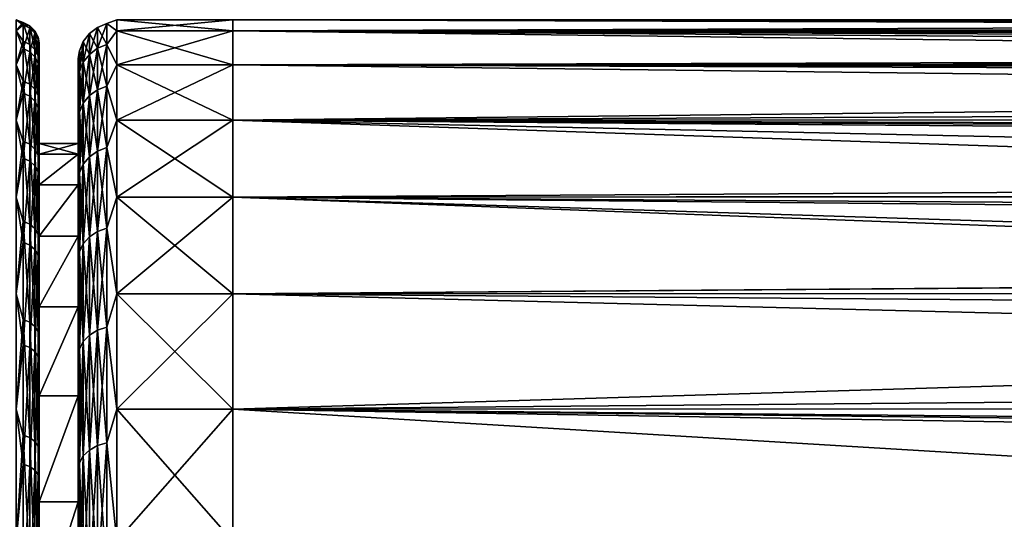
# Model space of a CAD drawing. Header units: metres. Extents: x -139 to 105, y -30 to 40.
# Tile 15 of 153: x -118.25 to -105.53, y 13.55 to 20. Entities that reach past the tile are written whole.
import ezdxf

# ---------------------------------------------------------------- set-up
doc = ezdxf.new("R2010")
doc.units = ezdxf.units.M
doc.layers.add('solid_150_SW0003', color=7, linetype='CONTINUOUS')

msp = doc.modelspace()

# ---------------------------------------------------------------- linework, layer by layer
at = {"layer": 'solid_150_SW0003'}
for points in [[(-118.20726, 19.965067, 75.161636), (-118.299835, 19.854176, 73.652023), (-118.29982, 20, 76.062744)], [(-118.207253, 19.93326, 77.505554), (-118.29982, 20, 76.062744), (-118.299812, 19.854183, 78.473457)], [(-118.207253, 19.93326, 77.505554), (-118.20726, 19.965067, 75.161636), (-118.29982, 20, 76.062744)], [(-117.12944, 19.94915, 74.900864), (-117.000031, 19.999994, 76.062767), (-117.000031, 19.854172, 73.652031)], [(-117.12944, 19.94915, 77.22467), (-117.000031, 19.854172, 78.473495), (-117.000031, 19.999994, 76.062767)], [(-117.12944, 19.94915, 74.900864), (-117.12944, 19.94915, 77.22467), (-117.000031, 19.999994, 76.062767)], [(-117.000031, 19.854172, 78.473495), (-115.500031, 19.854145, 78.473724), (-115.500031, 19.999994, 76.06324)], [(-117.000031, 19.999994, 76.062767), (-115.500031, 19.999994, 76.06324), (-115.500031, 19.854218, 73.652405)], [(-117.000031, 19.854172, 78.473495), (-115.500031, 19.999994, 76.06324), (-117.000031, 19.999994, 76.062767)], [(-117.000031, 19.999994, 76.062767), (-115.500031, 19.854218, 73.652405), (-117.000031, 19.854172, 73.652031)], [(-75.000366, 19.999994, 76.063179), (-115.500031, 19.999994, 76.06324), (-115.500031, 19.854145, 78.473724)], [(-26.666658, 19.964184, 77.259071), (-75.000366, 19.999994, 76.063179), (-115.500031, 19.854145, 78.473724)], [(-76.326363, 19.992563, 75.517601), (-115.500031, 19.999994, 76.06324), (-75.000366, 19.999994, 76.063179)], [(-77.357628, 19.974155, 75.046448), (-115.500031, 19.999994, 76.06324), (-76.326363, 19.992563, 75.517601)], [(-77.832329, 19.960966, 74.813927), (-115.500031, 19.999994, 76.06324), (-77.357628, 19.974155, 75.046448)], [(-79.289841, 19.896257, 74.028374), (-115.500031, 19.999994, 76.06324), (-77.832329, 19.960966, 74.813927)], [(-79.458847, 19.885889, 73.929413), (-115.500031, 19.999994, 76.06324), (-79.289841, 19.896257, 74.028374)], [(-115.500031, 19.854218, 73.652405), (-115.500031, 19.999994, 76.06324), (-79.458847, 19.885889, 73.929413)], [(-118.207275, 19.722202, 72.830109), (-118.299858, 19.418837, 71.276459), (-118.299835, 19.854176, 73.652023)], [(-118.20726, 19.965067, 75.161636), (-118.207275, 19.722202, 72.830109), (-118.299835, 19.854176, 73.652023)], [(-118.207237, 19.627216, 79.829636), (-118.207253, 19.93326, 77.505554), (-118.299812, 19.854183, 78.473457)], [(-118.207237, 19.627216, 79.829636), (-118.299812, 19.854183, 78.473457), (-118.299805, 19.418852, 80.849022)], [(-118.123634, 19.680195, 72.83699), (-118.207275, 19.722202, 72.830109), (-118.20726, 19.965067, 75.161636)], [(-118.123619, 19.922543, 75.163551), (-118.20726, 19.965067, 75.161636), (-118.207253, 19.93326, 77.505554)], [(-118.123619, 19.922543, 75.163551), (-118.123634, 19.680195, 72.83699), (-118.20726, 19.965067, 75.161636)], [(-118.123604, 19.890802, 77.502487), (-118.207253, 19.93326, 77.505554), (-118.207237, 19.627216, 79.829636)], [(-118.123604, 19.890802, 77.502487), (-118.123619, 19.922543, 75.163551), (-118.207253, 19.93326, 77.505554)], [(-118.123596, 19.585411, 79.821609), (-118.123604, 19.890802, 77.502487), (-118.207237, 19.627216, 79.829636)], [(-118.057236, 19.614738, 72.847725), (-118.123634, 19.680195, 72.83699), (-118.123619, 19.922543, 75.163551)], [(-118.05722, 19.856281, 75.166542), (-118.123619, 19.922543, 75.163551), (-118.123604, 19.890802, 77.502487)], [(-118.05722, 19.856281, 75.166542), (-118.057236, 19.614738, 72.847725), (-118.123619, 19.922543, 75.163551)], [(-118.057205, 19.824646, 77.497696), (-118.123604, 19.890802, 77.502487), (-118.123596, 19.585411, 79.821609)], [(-118.057205, 19.824646, 77.497696), (-118.05722, 19.856281, 75.166542), (-118.123604, 19.890802, 77.502487)], [(-118.01458, 19.532238, 72.861244), (-118.057236, 19.614738, 72.847725), (-118.05722, 19.856281, 75.166542)], [(-118.014565, 19.772764, 75.170311), (-118.05722, 19.856281, 75.166542), (-118.057205, 19.824646, 77.497696)], [(-118.014565, 19.772764, 75.170311), (-118.01458, 19.532238, 72.861244), (-118.05722, 19.856281, 75.166542)], [(-117.250145, 19.899218, 74.90377), (-117.353767, 19.819775, 74.908394), (-117.353767, 19.819775, 77.21714)], [(-117.250145, 19.899218, 74.90377), (-117.250145, 19.630116, 72.601448), (-117.353767, 19.819775, 74.908394)], [(-117.250145, 19.899218, 77.221764), (-117.353767, 19.819775, 77.21714), (-117.353767, 19.551746, 79.510269)], [(-117.250145, 19.899218, 77.221764), (-117.250145, 19.899218, 74.90377), (-117.353767, 19.819775, 77.21714)], [(-117.250145, 19.630116, 79.524086), (-117.250145, 19.899218, 77.221764), (-117.353767, 19.551746, 79.510269)], [(-117.250145, 19.630116, 79.524086), (-117.12944, 19.679371, 79.532768), (-117.12944, 19.94915, 77.22467)], [(-117.250145, 19.899218, 77.221764), (-117.12944, 19.94915, 77.22467), (-117.12944, 19.94915, 74.900864)], [(-117.250145, 19.630116, 79.524086), (-117.12944, 19.94915, 77.22467), (-117.250145, 19.899218, 77.221764)], [(-117.250145, 19.899218, 74.90377), (-117.12944, 19.94915, 74.900864), (-117.12944, 19.679371, 72.592766)], [(-117.250145, 19.899218, 77.221764), (-117.12944, 19.94915, 74.900864), (-117.250145, 19.899218, 74.90377)], [(-117.250145, 19.899218, 74.90377), (-117.12944, 19.679371, 72.592766), (-117.250145, 19.630116, 72.601448)], [(-117.12944, 19.679371, 72.592766), (-117.12944, 19.94915, 74.900864), (-117.000031, 19.854172, 73.652031)], [(-117.12944, 19.94915, 77.22467), (-117.12944, 19.679371, 79.532768), (-117.000031, 19.854172, 78.473495)], [(-117.12944, 19.679371, 72.592766), (-117.000031, 19.854172, 73.652031), (-117.000031, 19.418831, 71.276451)], [(-117.12944, 19.679371, 79.532768), (-117.000031, 19.418831, 80.849075), (-117.000031, 19.854172, 78.473495)], [(-117.000031, 19.854172, 73.652031), (-115.500031, 19.854218, 73.652405), (-115.500031, 19.418934, 71.276871)], [(-117.000031, 19.418831, 80.849075), (-115.500031, 19.854145, 78.473724), (-117.000031, 19.854172, 78.473495)], [(-117.000031, 19.854172, 73.652031), (-115.500031, 19.418934, 71.276871), (-117.000031, 19.418831, 71.276451)], [(-117.000031, 19.418831, 80.849075), (-115.500031, 19.418781, 80.849281), (-115.500031, 19.854145, 78.473724)], [(-26.666658, 19.856575, 78.453621), (-26.666658, 19.964184, 77.259071), (-115.500031, 19.854145, 78.473724)], [(-115.500031, 19.854218, 73.652405), (-79.458847, 19.885889, 73.929413), (-80.710243, 19.784513, 73.134834)], [(-26.666658, 19.677078, 79.642204), (-26.666658, 19.856575, 78.453621), (-115.500031, 19.854145, 78.473724)], [(-115.500031, 19.854218, 73.652405), (-80.710243, 19.784513, 73.134834), (-81.29084, 19.719393, 72.724312)], [(-115.500031, 19.854218, 73.652405), (-81.29084, 19.719393, 72.724312), (-82.033409, 19.614609, 72.155479)], [(-115.500031, 19.854218, 73.652405), (-82.033409, 19.614609, 72.155479), (-82.929672, 19.447584, 71.394661)], [(-115.500031, 19.418934, 71.276871), (-115.500031, 19.854218, 73.652405), (-82.929672, 19.447584, 71.394661)], [(-26.666658, 19.677078, 79.642204), (-115.500031, 19.854145, 78.473724), (-115.500031, 19.418781, 80.849281)], [(-118.207275, 19.722202, 72.830109), (-118.207298, 19.208004, 70.54306), (-118.299858, 19.418837, 71.276459)], [(-118.12365, 19.167093, 70.554817), (-118.207298, 19.208004, 70.54306), (-118.207275, 19.722202, 72.830109)], [(-118.123634, 19.680195, 72.83699), (-118.12365, 19.167093, 70.554817), (-118.207275, 19.722202, 72.830109)], [(-118.057198, 19.520269, 79.809105), (-118.057205, 19.824646, 77.497696), (-118.123596, 19.585411, 79.821609)], [(-118.014549, 19.741262, 77.491661), (-118.057205, 19.824646, 77.497696), (-118.057198, 19.520269, 79.809105)], [(-118.014549, 19.741262, 77.491661), (-118.014565, 19.772764, 75.170311), (-118.057205, 19.824646, 77.497696)], [(-118.014542, 19.438166, 79.79335), (-118.014549, 19.741262, 77.491661), (-118.057198, 19.520269, 79.809105)], [(-118.014565, 19.772764, 75.170311), (-118.000031, 19.539808, 73.552299), (-118.01458, 19.532238, 72.861244)], [(-118.014565, 19.772764, 75.170311), (-118.000031, 19.699669, 75.927597), (-118.000031, 19.539808, 73.552299)], [(-118.014549, 19.741262, 77.491661), (-118.000031, 19.699669, 75.927597), (-118.014565, 19.772764, 75.170311)], [(-118.014549, 19.741262, 77.491661), (-118.000031, 19.573006, 78.295799), (-118.000031, 19.699669, 75.927597)], [(-118.014542, 19.438166, 79.79335), (-118.000031, 19.573006, 78.295799), (-118.014549, 19.741262, 77.491661)], [(-117.353767, 19.819775, 74.908394), (-117.433235, 19.716242, 74.914429), (-117.433235, 19.716242, 77.211105)], [(-117.353767, 19.819775, 74.908394), (-117.353767, 19.551746, 72.615265), (-117.433235, 19.716242, 74.914429)], [(-117.353767, 19.819775, 77.21714), (-117.433235, 19.716242, 77.211105), (-117.433235, 19.449612, 79.492256)], [(-117.353767, 19.819775, 77.21714), (-117.353767, 19.819775, 74.908394), (-117.433235, 19.716242, 77.211105)], [(-117.353767, 19.551746, 79.510269), (-117.353767, 19.819775, 77.21714), (-117.433235, 19.449612, 79.492256)], [(-117.250145, 19.630116, 72.601448), (-117.353767, 19.551746, 72.615265), (-117.353767, 19.819775, 74.908394)], [(-118.20723, 19.051146, 82.101883), (-118.207237, 19.627216, 79.829636), (-118.299805, 19.418852, 80.849022)], [(-118.123596, 19.585411, 79.821609), (-118.207237, 19.627216, 79.829636), (-118.20723, 19.051146, 82.101883)], [(-118.057251, 19.103342, 70.573135), (-118.12365, 19.167093, 70.554817), (-118.123634, 19.680195, 72.83699)], [(-118.057236, 19.614738, 72.847725), (-118.057251, 19.103342, 70.573135), (-118.123634, 19.680195, 72.83699)], [(-118.014595, 19.022993, 70.59623), (-118.057251, 19.103342, 70.573135), (-118.057236, 19.614738, 72.847725)], [(-118.01458, 19.532238, 72.861244), (-118.014595, 19.022993, 70.59623), (-118.057236, 19.614738, 72.847725)], [(-118.000031, 19.539808, 73.552299), (-118.000031, 19.699669, 75.927597), (-118.000031, 19.573006, 78.295799)], [(-117.483124, 19.59569, 77.204086), (-117.500031, 19.499111, 76.047867), (-117.500031, 19.359591, 78.397987)], [(-117.483124, 19.33069, 79.471291), (-117.483124, 19.59569, 77.204086), (-117.500031, 19.359591, 78.397987)], [(-117.483124, 19.59569, 74.921448), (-117.500031, 19.356001, 73.697968), (-117.500031, 19.499111, 76.047867)], [(-117.483124, 19.59569, 77.204086), (-117.483124, 19.59569, 74.921448), (-117.500031, 19.499111, 76.047867)], [(-117.483124, 19.59569, 74.921448), (-117.483124, 19.33069, 72.654243), (-117.500031, 19.356001, 73.697968)], [(-117.433235, 19.716242, 74.914429), (-117.483124, 19.59569, 74.921448), (-117.483124, 19.59569, 77.204086)], [(-117.433235, 19.716242, 74.914429), (-117.433235, 19.449612, 72.633278), (-117.483124, 19.59569, 74.921448)], [(-117.433235, 19.716242, 77.211105), (-117.483124, 19.59569, 77.204086), (-117.483124, 19.33069, 79.471291)], [(-117.433235, 19.716242, 77.211105), (-117.433235, 19.716242, 74.914429), (-117.483124, 19.59569, 77.204086)], [(-117.433235, 19.449612, 79.492256), (-117.433235, 19.716242, 77.211105), (-117.483124, 19.33069, 79.471291)], [(-117.433235, 19.449612, 72.633278), (-117.483124, 19.33069, 72.654243), (-117.483124, 19.59569, 74.921448)], [(-117.353767, 19.551746, 72.615265), (-117.433235, 19.449612, 72.633278), (-117.433235, 19.716242, 74.914429)], [(-117.250145, 19.630116, 72.601448), (-117.250145, 19.095549, 70.345932), (-117.353767, 19.551746, 72.615265)], [(-117.250145, 19.630116, 79.524086), (-117.353767, 19.551746, 79.510269), (-117.353767, 19.019314, 81.756775)], [(-117.250145, 19.095549, 81.779602), (-117.250145, 19.630116, 79.524086), (-117.353767, 19.019314, 81.756775)], [(-117.250145, 19.095549, 81.779602), (-117.12944, 19.143463, 81.793945), (-117.12944, 19.679371, 79.532768)], [(-117.250145, 19.095549, 81.779602), (-117.12944, 19.679371, 79.532768), (-117.250145, 19.630116, 79.524086)], [(-117.250145, 19.630116, 72.601448), (-117.12944, 19.679371, 72.592766), (-117.12944, 19.143463, 70.331589)], [(-117.250145, 19.630116, 72.601448), (-117.12944, 19.143463, 70.331589), (-117.250145, 19.095549, 70.345932)], [(-117.12944, 19.143463, 70.331589), (-117.12944, 19.679371, 72.592766), (-117.000031, 19.418831, 71.276451)], [(-117.12944, 19.679371, 79.532768), (-117.12944, 19.143463, 81.793945), (-117.000031, 19.418831, 80.849075)], [(-26.666658, 19.425724, 80.821022), (-26.666658, 19.677078, 79.642204), (-115.500031, 19.418781, 80.849281)], [(-118.123589, 19.010569, 82.08902), (-118.123596, 19.585411, 79.821609), (-118.20723, 19.051146, 82.101883)], [(-118.057198, 19.520269, 79.809105), (-118.123596, 19.585411, 79.821609), (-118.123589, 19.010569, 82.08902)], [(-118.05719, 18.947338, 82.068977), (-118.057198, 19.520269, 79.809105), (-118.123589, 19.010569, 82.08902)], [(-118.014542, 19.438166, 79.79335), (-118.057198, 19.520269, 79.809105), (-118.05719, 18.947338, 82.068977)], [(-118.01458, 19.532238, 72.861244), (-118.000031, 19.095404, 71.220604), (-118.014595, 19.022993, 70.59623)], [(-118.01458, 19.532238, 72.861244), (-118.000031, 19.539808, 73.552299), (-118.000031, 19.095404, 71.220604)], [(-118.014542, 19.438166, 79.79335), (-118.000031, 19.161337, 80.640343), (-118.000031, 19.573006, 78.295799)], [(-118.000031, 19.539808, 73.552299), (-118.000031, 19.573006, 78.295799), (-118.000031, 19.161337, 80.640343)], [(-118.000031, 19.095404, 71.220604), (-118.000031, 19.539808, 73.552299), (-118.000031, 19.161337, 80.640343)], [(-117.500031, 19.356001, 73.697968), (-117.500031, 19.359591, 78.397987), (-117.500031, 19.499111, 76.047867)], [(-117.353767, 19.551746, 72.615265), (-117.353767, 19.019314, 70.368759), (-117.433235, 19.449612, 72.633278)], [(-117.353767, 19.551746, 79.510269), (-117.433235, 19.449612, 79.492256), (-117.433235, 18.919962, 81.727028)], [(-117.353767, 19.019314, 81.756775), (-117.353767, 19.551746, 79.510269), (-117.433235, 18.919962, 81.727028)], [(-117.250145, 19.095549, 70.345932), (-117.353767, 19.019314, 70.368759), (-117.353767, 19.551746, 72.615265)], [(-118.207298, 19.208004, 70.54306), (-118.299873, 18.700331, 68.97068), (-118.299858, 19.418837, 71.276459)], [(-118.20723, 19.051146, 82.101883), (-118.299805, 19.418852, 80.849022), (-118.299797, 18.700354, 83.154785)], [(-118.014534, 18.867645, 82.043716), (-118.014542, 19.438166, 79.79335), (-118.05719, 18.947338, 82.068977)], [(-118.014534, 18.867645, 82.043716), (-118.000031, 19.161337, 80.640343), (-118.014542, 19.438166, 79.79335)], [(-117.500031, 19.356001, 73.697968), (-117.500031, 18.935076, 80.719437), (-117.500031, 19.359591, 78.397987)], [(-117.483124, 19.33069, 79.471291), (-117.500031, 19.359591, 78.397987), (-117.500031, 18.935076, 80.719437)], [(-117.500031, 18.927946, 71.377182), (-117.500031, 18.935076, 80.719437), (-117.500031, 19.356001, 73.697968)], [(-117.483124, 19.33069, 72.654243), (-117.500031, 18.927946, 71.377182), (-117.500031, 19.356001, 73.697968)], [(-117.433235, 19.449612, 72.633278), (-117.433235, 18.919962, 70.398499), (-117.483124, 19.33069, 72.654243)], [(-117.433235, 19.449612, 79.492256), (-117.483124, 19.33069, 79.471291), (-117.483124, 18.804279, 81.692398)], [(-117.433235, 18.919962, 81.727028), (-117.433235, 19.449612, 79.492256), (-117.483124, 18.804279, 81.692398)], [(-117.353767, 19.019314, 70.368759), (-117.433235, 18.919962, 70.398499), (-117.433235, 19.449612, 72.633278)], [(-117.12944, 19.143463, 70.331589), (-117.000031, 19.418831, 71.276451), (-117.000031, 18.700319, 68.970673)], [(-117.12944, 19.143463, 81.793945), (-117.000031, 18.700319, 83.154861), (-117.000031, 19.418831, 80.849075)], [(-117.000031, 19.418831, 71.276451), (-115.500031, 19.418934, 71.276871), (-115.500031, 18.700462, 68.971046)], [(-117.000031, 18.700319, 83.154861), (-115.500031, 19.418781, 80.849281), (-117.000031, 19.418831, 80.849075)], [(-117.000031, 19.418831, 71.276451), (-115.500031, 18.700462, 68.971046), (-117.000031, 18.700319, 68.970673)], [(-117.000031, 18.700319, 83.154861), (-115.500031, 18.700256, 83.155029), (-115.500031, 19.418781, 80.849281)], [(-115.500031, 19.418934, 71.276871), (-82.929672, 19.447584, 71.394661), (-83.271309, 19.369112, 71.079063)], [(-26.666658, 19.102806, 81.985817), (-26.666658, 19.425724, 80.821022), (-115.500031, 19.418781, 80.849281)], [(-115.500031, 19.418934, 71.276871), (-83.271309, 19.369112, 71.079063), (-84.389679, 19.040945, 69.943764)], [(-115.500031, 18.700462, 68.971046), (-115.500031, 19.418934, 71.276871), (-84.389679, 19.040945, 69.943764)], [(-26.666658, 19.102806, 81.985817), (-115.500031, 19.418781, 80.849281), (-115.500031, 18.700256, 83.155029)], [(-118.207298, 19.208004, 70.54306), (-118.207321, 18.429548, 68.331955), (-118.299873, 18.700331, 68.97068)], [(-118.123672, 18.390295, 68.348419), (-118.207321, 18.429548, 68.331955), (-118.207298, 19.208004, 70.54306)], [(-118.12365, 19.167093, 70.554817), (-118.123672, 18.390295, 68.348419), (-118.207298, 19.208004, 70.54306)], [(-117.483124, 18.804279, 81.692398), (-117.483124, 19.33069, 79.471291), (-117.500031, 18.935076, 80.719437)], [(-117.483124, 19.33069, 72.654243), (-117.483124, 18.804279, 70.433136), (-117.500031, 18.927946, 71.377182)], [(-117.433235, 18.919962, 70.398499), (-117.483124, 18.804279, 70.433136), (-117.483124, 19.33069, 72.654243)], [(-118.057274, 18.329128, 68.374077), (-118.123672, 18.390295, 68.348419), (-118.12365, 19.167093, 70.554817)], [(-118.057251, 19.103342, 70.573135), (-118.057274, 18.329128, 68.374077), (-118.12365, 19.167093, 70.554817)], [(-118.014618, 18.252035, 68.406418), (-118.057274, 18.329128, 68.374077), (-118.057251, 19.103342, 70.573135)], [(-118.014595, 19.022993, 70.59623), (-118.014618, 18.252035, 68.406418), (-118.057251, 19.103342, 70.573135)], [(-118.014595, 19.022993, 70.59623), (-118.000031, 19.095404, 71.220604), (-118.000031, 18.374098, 68.956314)], [(-118.014534, 18.867645, 82.043716), (-118.000031, 18.470631, 82.912537), (-118.000031, 19.161337, 80.640343)], [(-118.000031, 19.095404, 71.220604), (-118.000031, 19.161337, 80.640343), (-118.000031, 18.470631, 82.912537)], [(-118.000031, 18.4, 76.062767), (-118.000031, 19.095404, 71.220604), (-118.000031, 18.470631, 82.912537)], [(-118.000031, 18.4, 76.062767), (-118.000031, 18.374098, 68.956314), (-118.000031, 19.095404, 71.220604)], [(-117.250145, 19.095549, 70.345932), (-117.250145, 18.302748, 68.167732), (-117.353767, 19.019314, 70.368759)], [(-117.250145, 19.095549, 81.779602), (-117.353767, 19.019314, 81.756775), (-117.353767, 18.229677, 83.926285)], [(-117.250145, 18.302748, 83.957802), (-117.250145, 19.095549, 81.779602), (-117.353767, 18.229677, 83.926285)], [(-117.250145, 18.302748, 83.957802), (-117.12944, 18.348673, 83.977608), (-117.12944, 19.143463, 81.793945)], [(-117.250145, 18.302748, 83.957802), (-117.12944, 19.143463, 81.793945), (-117.250145, 19.095549, 81.779602)], [(-117.250145, 19.095549, 70.345932), (-117.12944, 19.143463, 70.331589), (-117.12944, 18.348673, 68.147919)], [(-117.250145, 19.095549, 70.345932), (-117.12944, 18.348673, 68.147919), (-117.250145, 18.302748, 68.167732)], [(-117.12944, 18.348673, 68.147919), (-117.12944, 19.143463, 70.331589), (-117.000031, 18.700319, 68.970673)], [(-117.12944, 19.143463, 81.793945), (-117.12944, 18.348673, 83.977608), (-117.000031, 18.700319, 83.154861)], [(-26.666658, 18.709743, 83.129967), (-26.666658, 19.102806, 81.985817), (-115.500031, 18.700256, 83.155029)], [(-118.20723, 18.212976, 84.291054), (-118.20723, 19.051146, 82.101883), (-118.299797, 18.700354, 83.154785)], [(-118.123589, 19.010569, 82.08902), (-118.20723, 19.051146, 82.101883), (-118.20723, 18.212976, 84.291054)], [(-118.123581, 18.174185, 84.273529), (-118.123589, 19.010569, 82.08902), (-118.20723, 18.212976, 84.291054)], [(-118.05719, 18.947338, 82.068977), (-118.123589, 19.010569, 82.08902), (-118.123581, 18.174185, 84.273529)], [(-118.014595, 19.022993, 70.59623), (-118.000031, 18.374098, 68.956314), (-118.014618, 18.252035, 68.406418)], [(-117.353767, 19.019314, 70.368759), (-117.353767, 18.229677, 68.199249), (-117.433235, 18.919962, 70.398499)], [(-117.353767, 19.019314, 81.756775), (-117.433235, 18.919962, 81.727028), (-117.433235, 18.134451, 83.885208)], [(-117.353767, 18.229677, 83.926285), (-117.353767, 19.019314, 81.756775), (-117.433235, 18.134451, 83.885208)], [(-117.250145, 18.302748, 68.167732), (-117.353767, 18.229677, 68.199249), (-117.353767, 19.019314, 70.368759)], [(-115.500031, 18.700462, 68.971046), (-84.389679, 19.040945, 69.943764), (-85.440033, 18.608908, 68.734169)], [(-118.057182, 18.113737, 84.246223), (-118.05719, 18.947338, 82.068977), (-118.123581, 18.174185, 84.273529)], [(-118.014534, 18.867645, 82.043716), (-118.05719, 18.947338, 82.068977), (-118.057182, 18.113737, 84.246223)], [(-118.014534, 18.037548, 84.2118), (-118.014534, 18.867645, 82.043716), (-118.057182, 18.113737, 84.246223)], [(-118.014534, 18.037548, 84.2118), (-118.000031, 18.470631, 82.912537), (-118.014534, 18.867645, 82.043716)], [(-117.483124, 18.804279, 81.692398), (-117.500031, 18.935076, 80.719437), (-117.500031, 18.237259, 82.964577)], [(-117.500031, 18.263973, 78.290604), (-117.500031, 18.237259, 82.964577), (-117.500031, 18.935076, 80.719437)], [(-117.500031, 18.4, 76.062767), (-117.500031, 18.935076, 80.719437), (-117.500031, 18.927946, 71.377182)], [(-117.500031, 18.263973, 78.290604), (-117.500031, 18.935076, 80.719437), (-117.500031, 18.4, 76.062767)], [(-117.483124, 18.804279, 70.433136), (-117.500031, 18.226688, 69.133102), (-117.500031, 18.927946, 71.377182)], [(-117.500031, 18.4, 76.062767), (-117.500031, 18.927946, 71.377182), (-117.500031, 18.226688, 69.133102)], [(-117.433235, 18.919962, 70.398499), (-117.433235, 18.134451, 68.240326), (-117.483124, 18.804279, 70.433136)], [(-117.433235, 18.919962, 81.727028), (-117.483124, 18.804279, 81.692398), (-117.483124, 18.023571, 83.837372)], [(-117.433235, 18.134451, 83.885208), (-117.433235, 18.919962, 81.727028), (-117.483124, 18.023571, 83.837372)], [(-117.353767, 18.229677, 68.199249), (-117.433235, 18.134451, 68.240326), (-117.433235, 18.919962, 70.398499)], [(-118.207321, 18.429548, 68.331955), (-118.299904, 17.709131, 66.768326), (-118.299873, 18.700331, 68.97068)], [(-118.20723, 18.212976, 84.291054), (-118.299797, 18.700354, 83.154785), (-118.299797, 17.709167, 85.35714)], [(-117.483124, 18.023571, 83.837372), (-117.483124, 18.804279, 81.692398), (-117.500031, 18.237259, 82.964577)], [(-117.483124, 18.804279, 70.433136), (-117.483124, 18.023571, 68.288155), (-117.500031, 18.226688, 69.133102)], [(-117.433235, 18.134451, 68.240326), (-117.483124, 18.023571, 68.288155), (-117.483124, 18.804279, 70.433136)], [(-117.12944, 18.348673, 68.147919), (-117.000031, 18.700319, 68.970673), (-117.000031, 17.709116, 66.768303)], [(-117.12944, 18.348673, 83.977608), (-117.000031, 17.709116, 85.357224), (-117.000031, 18.700319, 83.154861)], [(-117.000031, 18.700319, 68.970673), (-115.500031, 18.700462, 68.971046), (-115.500031, 17.709288, 66.768631)], [(-117.000031, 17.709116, 85.357224), (-115.500031, 18.700256, 83.155029), (-117.000031, 18.700319, 83.154861)], [(-117.000031, 18.700319, 68.970673), (-115.500031, 17.709288, 66.768631), (-117.000031, 17.709116, 66.768303)], [(-117.000031, 17.709116, 85.357224), (-115.500031, 17.709042, 85.357368), (-115.500031, 18.700256, 83.155029)], [(-26.666658, 18.248663, 84.247269), (-26.666658, 18.709743, 83.129967), (-115.500031, 18.700256, 83.155029)], [(-115.500031, 18.700462, 68.971046), (-85.440033, 18.608908, 68.734169), (-85.706093, 18.474243, 68.401039)], [(-115.500031, 18.700462, 68.971046), (-85.706093, 18.474243, 68.401039), (-86.385269, 18.073378, 67.498138)], [(-115.500031, 18.700462, 68.971046), (-86.385269, 18.073378, 67.498138), (-86.87001, 17.728529, 66.805389)], [(-115.500031, 17.709288, 66.768631), (-115.500031, 18.700462, 68.971046), (-86.87001, 17.728529, 66.805389)], [(-26.666658, 18.248663, 84.247269), (-115.500031, 18.700256, 83.155029), (-115.500031, 17.709042, 85.357368)], [(-118.014534, 18.037548, 84.2118), (-118.000031, 17.513124, 85.084969), (-118.000031, 18.470631, 82.912537)], [(-118.000031, 18.264025, 78.29023), (-118.000031, 18.470631, 82.912537), (-118.000031, 17.513124, 85.084969)], [(-118.000031, 18.264025, 78.29023), (-118.000031, 18.4, 76.062767), (-118.000031, 18.470631, 82.912537)], [(-118.207321, 18.429548, 68.331955), (-118.207344, 17.397545, 66.227203), (-118.299904, 17.709131, 66.768326)], [(-118.123695, 17.360489, 66.248154), (-118.207344, 17.397545, 66.227203), (-118.207321, 18.429548, 68.331955)], [(-118.123672, 18.390295, 68.348419), (-118.123695, 17.360489, 66.248154), (-118.207321, 18.429548, 68.331955)], [(-118.057297, 17.302748, 66.2808), (-118.123695, 17.360489, 66.248154), (-118.123672, 18.390295, 68.348419)], [(-118.057274, 18.329128, 68.374077), (-118.057297, 17.302748, 66.2808), (-118.123672, 18.390295, 68.348419)], [(-118.014641, 17.229971, 66.321945), (-118.057297, 17.302748, 66.2808), (-118.057274, 18.329128, 68.374077)], [(-118.014618, 18.252035, 68.406418), (-118.014641, 17.229971, 66.321945), (-118.057274, 18.329128, 68.374077)], [(-118.014618, 18.252035, 68.406418), (-118.000031, 18.374098, 68.956314), (-118.000031, 17.381727, 66.791672)], [(-118.000031, 18.264025, 73.835297), (-118.000031, 18.374098, 68.956314), (-118.000031, 18.4, 76.062767)], [(-117.500031, 18.4, 76.062767), (-118.000031, 18.4, 76.062767), (-118.000031, 18.264025, 78.29023)], [(-117.500031, 18.263977, 73.834984), (-118.000031, 18.264025, 73.835297), (-118.000031, 18.4, 76.062767)], [(-117.500031, 18.263977, 73.834984), (-118.000031, 18.4, 76.062767), (-117.500031, 18.4, 76.062767)], [(-117.500031, 18.263973, 78.290604), (-117.500031, 18.4, 76.062767), (-118.000031, 18.264025, 78.29023)], [(-118.000031, 17.865721, 71.66188), (-118.000031, 17.381727, 66.791672), (-118.000031, 18.374098, 68.956314)], [(-118.000031, 18.264025, 73.835297), (-118.000031, 17.865721, 71.66188), (-118.000031, 18.374098, 68.956314)], [(-117.500031, 18.263977, 73.834984), (-117.500031, 18.4, 76.062767), (-117.500031, 18.226688, 69.133102)], [(-117.250145, 17.262434, 86.029236), (-117.12944, 17.305748, 86.054245), (-117.12944, 18.348673, 83.977608)], [(-117.250145, 17.262434, 86.029236), (-117.12944, 18.348673, 83.977608), (-117.250145, 18.302748, 83.957802)], [(-117.250145, 18.302748, 68.167732), (-117.12944, 18.348673, 68.147919), (-117.12944, 17.305748, 66.071289)], [(-117.12944, 17.305748, 66.071289), (-117.12944, 18.348673, 68.147919), (-117.000031, 17.709116, 66.768303)], [(-117.12944, 18.348673, 83.977608), (-117.12944, 17.305748, 86.054245), (-117.000031, 17.709116, 85.357224)], [(-118.20723, 17.124239, 86.36702), (-118.20723, 18.212976, 84.291054), (-118.299797, 17.709167, 85.35714)], [(-118.123581, 18.174185, 84.273529), (-118.20723, 18.212976, 84.291054), (-118.20723, 17.124239, 86.36702)], [(-118.014618, 18.252035, 68.406418), (-118.000031, 17.381727, 66.791672), (-118.014641, 17.229971, 66.321945)], [(-118.000031, 17.865721, 80.463654), (-118.000031, 18.264025, 78.29023), (-118.000031, 17.513124, 85.084969)], [(-117.500031, 18.263973, 78.290604), (-118.000031, 18.264025, 78.29023), (-118.000031, 17.865721, 80.463654)], [(-117.500031, 18.263977, 73.834984), (-118.000031, 17.865721, 71.66188), (-118.000031, 18.264025, 73.835297)], [(-117.500031, 17.865591, 71.661346), (-118.000031, 17.865721, 71.66188), (-117.500031, 18.263977, 73.834984)], [(-117.500031, 18.263973, 78.290604), (-118.000031, 17.865721, 80.463654), (-117.500031, 17.865562, 80.464302)], [(-117.500031, 17.865591, 71.661346), (-117.500031, 18.263977, 73.834984), (-117.500031, 18.226688, 69.133102)], [(-117.500031, 18.263973, 78.290604), (-117.500031, 17.865562, 80.464302), (-117.500031, 18.237259, 82.964577)], [(-117.483124, 18.023571, 83.837372), (-117.500031, 18.237259, 82.964577), (-117.500031, 17.26918, 85.118813)], [(-117.500031, 17.865562, 80.464302), (-117.500031, 17.26918, 85.118813), (-117.500031, 18.237259, 82.964577)], [(-117.483124, 18.023571, 68.288155), (-117.500031, 17.255293, 66.980293), (-117.500031, 18.226688, 69.133102)], [(-117.500031, 17.865591, 71.661346), (-117.500031, 18.226688, 69.133102), (-117.500031, 17.255293, 66.980293)], [(-117.353767, 18.229677, 68.199249), (-117.353767, 17.193516, 66.136086), (-117.433235, 18.134451, 68.240326)], [(-117.353767, 18.229677, 83.926285), (-117.433235, 18.134451, 83.885208), (-117.433235, 17.103703, 85.937592)], [(-117.353767, 17.193516, 85.989449), (-117.353767, 18.229677, 83.926285), (-117.433235, 17.103703, 85.937592)], [(-117.250145, 18.302748, 68.167732), (-117.250145, 17.262434, 66.096298), (-117.353767, 18.229677, 68.199249)], [(-117.250145, 18.302748, 83.957802), (-117.353767, 18.229677, 83.926285), (-117.353767, 17.193516, 85.989449)], [(-117.250145, 17.262434, 86.029236), (-117.250145, 18.302748, 83.957802), (-117.353767, 17.193516, 85.989449)], [(-117.250145, 17.262434, 66.096298), (-117.353767, 17.193516, 66.136086), (-117.353767, 18.229677, 68.199249)], [(-117.250145, 18.302748, 68.167732), (-117.12944, 17.305748, 66.071289), (-117.250145, 17.262434, 66.096298)], [(-26.666658, 17.721157, 85.334251), (-26.666658, 18.248663, 84.247269), (-115.500031, 17.709042, 85.357368)], [(-118.123589, 17.087765, 86.345078), (-118.123581, 18.174185, 84.273529), (-118.20723, 17.124239, 86.36702)], [(-118.057182, 18.113737, 84.246223), (-118.123581, 18.174185, 84.273529), (-118.123589, 17.087765, 86.345078)], [(-118.057182, 17.03093, 86.310875), (-118.057182, 18.113737, 84.246223), (-118.123589, 17.087765, 86.345078)], [(-118.014534, 18.037548, 84.2118), (-118.057182, 18.113737, 84.246223), (-118.057182, 17.03093, 86.310875)], [(-117.433235, 18.134451, 68.240326), (-117.433235, 17.103703, 66.187943), (-117.483124, 18.023571, 68.288155)], [(-117.433235, 18.134451, 83.885208), (-117.483124, 18.023571, 83.837372), (-117.483124, 16.999125, 85.877213)], [(-117.433235, 17.103703, 85.937592), (-117.433235, 18.134451, 83.885208), (-117.483124, 16.999125, 85.877213)], [(-117.353767, 17.193516, 66.136086), (-117.433235, 17.103703, 66.187943), (-117.433235, 18.134451, 68.240326)], [(-118.014534, 16.959297, 86.267769), (-118.014534, 18.037548, 84.2118), (-118.057182, 17.03093, 86.310875)], [(-118.014534, 16.959297, 86.267769), (-118.000031, 17.513124, 85.084969), (-118.014534, 18.037548, 84.2118)], [(-117.483124, 16.999125, 85.877213), (-117.483124, 18.023571, 83.837372), (-117.500031, 17.26918, 85.118813)], [(-117.483124, 18.023571, 68.288155), (-117.483124, 16.999125, 66.248314), (-117.500031, 17.255293, 66.980293)], [(-117.433235, 17.103703, 66.187943), (-117.483124, 16.999125, 66.248314), (-117.483124, 18.023571, 68.288155)], [(-118.000031, 17.202909, 82.589714), (-118.000031, 17.865721, 80.463654), (-118.000031, 17.513124, 85.084969)], [(-118.000031, 17.865721, 71.66188), (-118.000031, 17.202909, 69.53582), (-118.000031, 17.381727, 66.791672)], [(-117.500031, 17.865562, 80.464302), (-118.000031, 17.865721, 80.463654), (-118.000031, 17.202909, 82.589714)], [(-117.500031, 17.865591, 71.661346), (-118.000031, 17.202909, 69.53582), (-118.000031, 17.865721, 71.66188)], [(-117.500031, 17.20266, 69.535156), (-118.000031, 17.202909, 69.53582), (-117.500031, 17.865591, 71.661346)], [(-117.500031, 17.865562, 80.464302), (-118.000031, 17.202909, 82.589714), (-117.500031, 17.202589, 82.590553)], [(-117.500031, 17.20266, 69.535156), (-117.500031, 17.865591, 71.661346), (-117.500031, 17.255293, 66.980293)], [(-117.500031, 17.865562, 80.464302), (-117.500031, 17.202589, 82.590553), (-117.500031, 17.26918, 85.118813)], [(-118.207344, 17.397545, 66.227203), (-118.299927, 16.459694, 64.701492), (-118.299904, 17.709131, 66.768326)], [(-118.20723, 17.124239, 86.36702), (-118.299797, 17.709167, 85.35714), (-118.299797, 16.459745, 87.423965)], [(-117.12944, 17.305748, 66.071289), (-117.000031, 17.709116, 66.768303), (-117.000031, 16.459673, 64.701477)], [(-117.12944, 17.305748, 86.054245), (-117.000031, 16.459673, 87.424057), (-117.000031, 17.709116, 85.357224)], [(-117.000031, 17.709116, 66.768303), (-115.500031, 17.709288, 66.768631), (-115.500031, 16.45986, 64.701744)], [(-117.000031, 16.459673, 87.424057), (-115.500031, 17.709042, 85.357368), (-117.000031, 17.709116, 85.357224)], [(-117.000031, 17.709116, 66.768303), (-115.500031, 16.45986, 64.701744), (-117.000031, 16.459673, 64.701477)], [(-117.000031, 16.459673, 87.424057), (-115.500031, 16.459593, 87.424171), (-115.500031, 17.709042, 85.357368)], [(-115.500031, 17.709288, 66.768631), (-86.87001, 17.728529, 66.805389), (-87.233246, 17.43091, 66.256485)], [(-26.666658, 17.128834, 86.387627), (-26.666658, 17.721157, 85.334251), (-115.500031, 17.709042, 85.357368)], [(-115.500031, 17.709288, 66.768631), (-87.233246, 17.43091, 66.256485), (-87.839233, 16.834488, 65.264626)], [(-115.500031, 17.709288, 66.768631), (-87.839233, 16.834488, 65.264626), (-87.980881, 16.672237, 65.015762)], [(-115.500031, 16.45986, 64.701744), (-115.500031, 17.709288, 66.768631), (-87.980881, 16.672237, 65.015762)], [(-26.666658, 17.128834, 86.387627), (-115.500031, 17.709042, 85.357368), (-115.500031, 16.459593, 87.424171)], [(-118.014534, 16.959297, 86.267769), (-118.000031, 16.296566, 87.131416), (-118.000031, 17.513124, 85.084969)], [(-118.000031, 17.202909, 82.589714), (-118.000031, 17.513124, 85.084969), (-118.000031, 16.296566, 87.131416)], [(-118.207344, 17.397545, 66.227203), (-118.207367, 16.12619, 64.257774), (-118.299927, 16.459694, 64.701492)], [(-118.123718, 16.091843, 64.282921), (-118.207367, 16.12619, 64.257774), (-118.207344, 17.397545, 66.227203)], [(-118.123695, 17.360489, 66.248154), (-118.123718, 16.091843, 64.282921), (-118.207344, 17.397545, 66.227203)], [(-118.05732, 16.038321, 64.322098), (-118.123718, 16.091843, 64.282921), (-118.123695, 17.360489, 66.248154)], [(-118.057297, 17.302748, 66.2808), (-118.05732, 16.038321, 64.322098), (-118.123695, 17.360489, 66.248154)], [(-118.014671, 15.970862, 64.371483), (-118.05732, 16.038321, 64.322098), (-118.057297, 17.302748, 66.2808)], [(-118.014641, 17.229971, 66.321945), (-118.014671, 15.970862, 64.371483), (-118.057297, 17.302748, 66.2808)], [(-118.014641, 17.229971, 66.321945), (-118.000031, 17.381727, 66.791672), (-118.000031, 16.142307, 64.770088)], [(-118.000031, 16.292936, 67.514191), (-118.000031, 16.142307, 64.770088), (-118.000031, 17.381727, 66.791672)], [(-118.000031, 17.202909, 69.53582), (-118.000031, 16.292936, 67.514191), (-118.000031, 17.381727, 66.791672)], [(-117.250145, 15.988675, 87.965897), (-117.12944, 16.028793, 87.995758), (-117.12944, 17.305748, 86.054245)], [(-117.250145, 15.988675, 87.965897), (-117.12944, 17.305748, 86.054245), (-117.250145, 17.262434, 86.029236)], [(-117.250145, 17.262434, 66.096298), (-117.12944, 17.305748, 66.071289), (-117.12944, 16.028793, 64.129768)], [(-117.12944, 16.028793, 64.129768), (-117.12944, 17.305748, 66.071289), (-117.000031, 16.459673, 64.701477)], [(-117.12944, 17.305748, 86.054245), (-117.12944, 16.028793, 87.995758), (-117.000031, 16.459673, 87.424057)], [(-118.014641, 17.229971, 66.321945), (-118.000031, 16.142307, 64.770088), (-118.014671, 15.970862, 64.371483)], [(-118.000031, 16.292936, 84.611343), (-118.000031, 17.202909, 82.589714), (-118.000031, 16.296566, 87.131416)], [(-117.500031, 17.202589, 82.590553), (-118.000031, 17.202909, 82.589714), (-118.000031, 16.292936, 84.611343)], [(-117.500031, 17.20266, 69.535156), (-118.000031, 16.292936, 67.514191), (-118.000031, 17.202909, 69.53582)], [(-117.500031, 16.292568, 67.513489), (-118.000031, 16.292936, 67.514191), (-117.500031, 17.20266, 69.535156)], [(-117.500031, 17.202589, 82.590553), (-118.000031, 16.292936, 84.611343), (-117.500031, 16.292448, 84.612274)], [(-117.483124, 16.999125, 85.877213), (-117.500031, 17.26918, 85.118813), (-117.500031, 16.05308, 87.131531)], [(-117.500031, 16.292448, 84.612274), (-117.500031, 16.05308, 87.131531), (-117.500031, 17.26918, 85.118813)], [(-117.500031, 17.202589, 82.590553), (-117.500031, 16.292448, 84.612274), (-117.500031, 17.26918, 85.118813)], [(-117.483124, 16.999125, 66.248314), (-117.500031, 16.036207, 64.969536), (-117.500031, 17.255293, 66.980293)], [(-117.500031, 17.20266, 69.535156), (-117.500031, 17.255293, 66.980293), (-117.500031, 16.036207, 64.969536)], [(-117.500031, 16.292568, 67.513489), (-117.500031, 17.20266, 69.535156), (-117.500031, 16.036207, 64.969536)], [(-117.353767, 17.193516, 66.136086), (-117.353767, 15.924843, 64.207161), (-117.433235, 17.103703, 66.187943)], [(-117.353767, 17.193516, 85.989449), (-117.433235, 17.103703, 85.937592), (-117.433235, 15.841656, 87.856445)], [(-117.353767, 15.924843, 87.918373), (-117.353767, 17.193516, 85.989449), (-117.433235, 15.841656, 87.856445)], [(-117.250145, 17.262434, 66.096298), (-117.250145, 15.988675, 64.159637), (-117.353767, 17.193516, 66.136086)], [(-117.250145, 17.262434, 86.029236), (-117.353767, 17.193516, 85.989449), (-117.353767, 15.924843, 87.918373)], [(-117.250145, 15.988675, 87.965897), (-117.250145, 17.262434, 86.029236), (-117.353767, 15.924843, 87.918373)], [(-117.250145, 15.988675, 64.159637), (-117.353767, 15.924843, 64.207161), (-117.353767, 17.193516, 66.136086)], [(-117.250145, 17.262434, 66.096298), (-117.12944, 16.028793, 64.129768), (-117.250145, 15.988675, 64.159637)], [(-118.207237, 15.799911, 88.301224), (-118.20723, 17.124239, 86.36702), (-118.299797, 16.459745, 87.423965)], [(-118.123589, 17.087765, 86.345078), (-118.20723, 17.124239, 86.36702), (-118.207237, 15.799911, 88.301224)], [(-118.123589, 15.766257, 88.275162), (-118.123589, 17.087765, 86.345078), (-118.207237, 15.799911, 88.301224)], [(-118.057182, 17.03093, 86.310875), (-118.123589, 17.087765, 86.345078), (-118.123589, 15.766257, 88.275162)], [(-117.433235, 17.103703, 66.187943), (-117.433235, 15.841656, 64.269089), (-117.483124, 16.999125, 66.248314)], [(-117.433235, 17.103703, 85.937592), (-117.483124, 16.999125, 85.877213), (-117.483124, 15.744795, 87.784332)], [(-117.433235, 15.841656, 87.856445), (-117.433235, 17.103703, 85.937592), (-117.483124, 15.744795, 87.784332)], [(-117.353767, 15.924843, 64.207161), (-117.433235, 15.841656, 64.269089), (-117.433235, 17.103703, 66.187943)], [(-26.666658, 16.47349, 87.404015), (-26.666658, 17.128834, 86.387627), (-115.500031, 16.459593, 87.424171)], [(-118.05719, 15.713819, 88.234543), (-118.057182, 17.03093, 86.310875), (-118.123589, 15.766257, 88.275162)], [(-118.014534, 16.959297, 86.267769), (-118.057182, 17.03093, 86.310875), (-118.05719, 15.713819, 88.234543)], [(-118.014534, 15.647725, 88.183342), (-118.014534, 16.959297, 86.267769), (-118.05719, 15.713819, 88.234543)], [(-118.014534, 15.647725, 88.183342), (-118.000031, 16.296566, 87.131416), (-118.014534, 16.959297, 86.267769)], [(-117.483124, 15.744795, 87.784332), (-117.483124, 16.999125, 85.877213), (-117.500031, 16.05308, 87.131531)], [(-117.483124, 16.999125, 66.248314), (-117.483124, 15.744795, 64.341202), (-117.500031, 16.036207, 64.969536)], [(-117.433235, 15.841656, 64.269089), (-117.483124, 15.744795, 64.341202), (-117.483124, 16.999125, 66.248314)], [(-115.500031, 16.45986, 64.701744), (-87.980881, 16.672237, 65.015762), (-88.620529, 15.784357, 63.78051)], [(-118.207367, 16.12619, 64.257774), (-118.29995, 14.970235, 62.800335), (-118.299927, 16.459694, 64.701492)], [(-118.207237, 15.799911, 88.301224), (-118.299797, 16.459745, 87.423965), (-118.299805, 14.970307, 89.325111)], [(-117.12944, 16.028793, 64.129768), (-117.000031, 16.459673, 64.701477), (-117.000031, 14.970211, 62.800316)], [(-117.12944, 16.028793, 87.995758), (-117.000031, 14.970211, 89.325218), (-117.000031, 16.459673, 87.424057)], [(-117.000031, 16.459673, 64.701477), (-115.500031, 16.45986, 64.701744), (-115.500031, 14.970403, 62.800533)], [(-117.000031, 14.970211, 89.325218), (-115.500031, 16.459593, 87.424171), (-117.000031, 16.459673, 87.424057)], [(-117.000031, 16.459673, 64.701477), (-115.500031, 14.970403, 62.800533), (-117.000031, 14.970211, 62.800316)], [(-117.000031, 14.970211, 89.325218), (-115.500031, 14.970132, 89.325302), (-115.500031, 16.459593, 87.424171)], [(-26.666658, 15.757314, 88.3797), (-26.666658, 16.47349, 87.404015), (-115.500031, 16.459593, 87.424171)], [(-115.500031, 14.970403, 62.800533), (-115.500031, 16.45986, 64.701744), (-88.620529, 15.784357, 63.78051)], [(-26.666658, 15.757314, 88.3797), (-115.500031, 16.459593, 87.424171), (-115.500031, 14.970132, 89.325302)], [(-118.014534, 15.647725, 88.183342), (-118.000031, 14.84815, 89.009727), (-118.000031, 16.296566, 87.131416)], [(-118.000031, 16.292936, 84.611343), (-118.000031, 16.296566, 87.131416), (-118.000031, 14.84815, 89.009727)], [(-118.000031, 15.141533, 86.516899), (-118.000031, 16.292936, 84.611343), (-118.000031, 14.84815, 89.009727)], [(-118.000031, 16.292936, 67.514191), (-118.000031, 15.141533, 65.608635), (-118.000031, 16.142307, 64.770088)], [(-117.500031, 16.292448, 84.612274), (-118.000031, 16.292936, 84.611343), (-118.000031, 15.141533, 86.516899)], [(-117.500031, 16.292568, 67.513489), (-118.000031, 15.141533, 65.608635), (-118.000031, 16.292936, 67.514191)], [(-117.500031, 15.141066, 65.607956), (-118.000031, 15.141533, 65.608635), (-117.500031, 16.292568, 67.513489)], [(-117.500031, 16.292448, 84.612274), (-118.000031, 15.141533, 86.516899), (-117.500031, 15.140886, 86.51783)], [(-117.500031, 15.141066, 65.607956), (-117.500031, 16.292568, 67.513489), (-117.500031, 16.036207, 64.969536)], [(-117.500031, 16.292448, 84.612274), (-117.500031, 15.140886, 86.51783), (-117.500031, 16.05308, 87.131531)], [(-118.207367, 16.12619, 64.257774), (-118.207397, 14.632977, 62.45076), (-118.29995, 14.970235, 62.800335)], [(-118.123749, 14.60181, 62.479755), (-118.207397, 14.632977, 62.45076), (-118.207367, 16.12619, 64.257774)], [(-118.123718, 16.091843, 64.282921), (-118.123749, 14.60181, 62.479755), (-118.207367, 16.12619, 64.257774)], [(-118.05735, 14.553244, 62.524933), (-118.123749, 14.60181, 62.479755), (-118.123718, 16.091843, 64.282921)], [(-118.05732, 16.038321, 64.322098), (-118.05735, 14.553244, 62.524933), (-118.123718, 16.091843, 64.282921)], [(-118.014694, 14.492032, 62.581871), (-118.05735, 14.553244, 62.524933), (-118.05732, 16.038321, 64.322098)], [(-118.014671, 15.970862, 64.371483), (-118.014694, 14.492032, 62.581871), (-118.05732, 16.038321, 64.322098)], [(-118.014671, 15.970862, 64.371483), (-118.000031, 16.142307, 64.770088), (-118.000031, 14.664322, 62.907555)], [(-118.000031, 15.141533, 65.608635), (-118.000031, 14.664322, 62.907555), (-118.000031, 16.142307, 64.770088)], [(-117.483124, 15.744795, 87.784332), (-117.500031, 16.05308, 87.131531), (-117.500031, 14.599738, 88.989349)], [(-117.500031, 15.140886, 86.51783), (-117.500031, 14.599738, 88.989349), (-117.500031, 16.05308, 87.131531)], [(-117.483124, 15.744795, 64.341202), (-117.500031, 14.580111, 63.11404), (-117.500031, 16.036207, 64.969536)], [(-117.500031, 15.141066, 65.607956), (-117.500031, 16.036207, 64.969536), (-117.500031, 14.580111, 63.11404)], [(-117.250145, 14.498696, 89.741577), (-117.12944, 14.535076, 89.775902), (-117.12944, 16.028793, 87.995758)], [(-117.250145, 14.498696, 89.741577), (-117.12944, 16.028793, 87.995758), (-117.250145, 15.988675, 87.965897)], [(-117.250145, 15.988675, 64.159637), (-117.12944, 16.028793, 64.129768), (-117.12944, 14.535076, 62.349628)], [(-117.12944, 14.535076, 62.349628), (-117.12944, 16.028793, 64.129768), (-117.000031, 14.970211, 62.800316)], [(-117.12944, 16.028793, 87.995758), (-117.12944, 14.535076, 89.775902), (-117.000031, 14.970211, 89.325218)], [(-118.014671, 15.970862, 64.371483), (-118.000031, 14.664322, 62.907555), (-118.014694, 14.492032, 62.581871)], [(-117.353767, 15.924843, 64.207161), (-117.353767, 14.440813, 62.43856), (-117.433235, 15.841656, 64.269089)], [(-117.353767, 15.924843, 87.918373), (-117.433235, 15.841656, 87.856445), (-117.433235, 14.365378, 89.615799)], [(-117.353767, 14.440813, 89.686974), (-117.353767, 15.924843, 87.918373), (-117.433235, 14.365378, 89.615799)], [(-117.250145, 15.988675, 64.159637), (-117.250145, 14.498696, 62.383953), (-117.353767, 15.924843, 64.207161)], [(-117.250145, 15.988675, 87.965897), (-117.353767, 15.924843, 87.918373), (-117.353767, 14.440813, 89.686974)], [(-117.250145, 14.498696, 89.741577), (-117.250145, 15.988675, 87.965897), (-117.353767, 14.440813, 89.686974)], [(-117.250145, 14.498696, 62.383953), (-117.353767, 14.440813, 62.43856), (-117.353767, 15.924843, 64.207161)], [(-117.250145, 15.988675, 64.159637), (-117.12944, 14.535076, 62.349628), (-117.250145, 14.498696, 62.383953)], [(-118.207245, 14.258212, 90.067055), (-118.207237, 15.799911, 88.301224), (-118.299805, 14.970307, 89.325111)], [(-118.123589, 15.766257, 88.275162), (-118.207237, 15.799911, 88.301224), (-118.207245, 14.258212, 90.067055)], [(-117.433235, 15.841656, 64.269089), (-117.433235, 14.365378, 62.509731), (-117.483124, 15.744795, 64.341202)], [(-117.433235, 15.841656, 87.856445), (-117.483124, 15.744795, 87.784332), (-117.483124, 14.277543, 89.532936)], [(-117.433235, 14.365378, 89.615799), (-117.433235, 15.841656, 87.856445), (-117.483124, 14.277543, 89.532936)], [(-117.353767, 14.440813, 62.43856), (-117.433235, 14.365378, 62.509731), (-117.433235, 15.841656, 64.269089)], [(-115.500031, 14.970403, 62.800533), (-88.620529, 15.784357, 63.78051), (-89.221298, 14.673857, 62.473148)], [(-118.123596, 14.227843, 90.037231), (-118.123589, 15.766257, 88.275162), (-118.207245, 14.258212, 90.067055)], [(-118.05719, 15.713819, 88.234543), (-118.123589, 15.766257, 88.275162), (-118.123596, 14.227843, 90.037231)], [(-118.057198, 14.180521, 89.990746), (-118.05719, 15.713819, 88.234543), (-118.123596, 14.227843, 90.037231)], [(-118.014534, 15.647725, 88.183342), (-118.05719, 15.713819, 88.234543), (-118.057198, 14.180521, 89.990746)], [(-118.014542, 14.120877, 89.932167), (-118.014534, 15.647725, 88.183342), (-118.057198, 14.180521, 89.990746)], [(-118.014542, 14.120877, 89.932167), (-118.000031, 14.84815, 89.009727), (-118.014534, 15.647725, 88.183342)], [(-117.483124, 14.277543, 89.532936), (-117.483124, 15.744795, 87.784332), (-117.500031, 14.599738, 88.989349)], [(-117.483124, 15.744795, 64.341202), (-117.483124, 14.277543, 62.592598), (-117.500031, 14.580111, 63.11404)], [(-117.433235, 14.365378, 62.509731), (-117.483124, 14.277543, 62.592598), (-117.483124, 15.744795, 64.341202)], [(-26.666658, 14.983031, 89.31073), (-26.666658, 15.757314, 88.3797), (-115.500031, 14.970132, 89.325302)], [(-118.000031, 13.772345, 88.263275), (-118.000031, 15.141533, 86.516899), (-118.000031, 14.84815, 89.009727)], [(-118.000031, 15.141533, 65.608635), (-118.000031, 13.772345, 63.862255), (-118.000031, 14.664322, 62.907555)], [(-117.500031, 15.140886, 86.51783), (-118.000031, 15.141533, 86.516899), (-118.000031, 13.772345, 88.263275)], [(-117.500031, 15.141066, 65.607956), (-118.000031, 13.772345, 63.862255), (-118.000031, 15.141533, 65.608635)], [(-117.500031, 13.771852, 63.861691), (-118.000031, 13.772345, 63.862255), (-117.500031, 15.141066, 65.607956)], [(-117.500031, 15.140886, 86.51783), (-118.000031, 13.772345, 88.263275), (-117.500031, 13.771616, 88.264107)], [(-117.500031, 13.771852, 63.861691), (-117.500031, 15.141066, 65.607956), (-117.500031, 14.580111, 63.11404)], [(-117.500031, 15.140886, 86.51783), (-117.500031, 13.771616, 88.264107), (-117.500031, 14.599738, 88.989349)], [(-118.207397, 14.632977, 62.45076), (-118.29998, 13.262475, 61.092571), (-118.29995, 14.970235, 62.800335)], [(-118.207245, 14.258212, 90.067055), (-118.299805, 14.970307, 89.325111), (-118.299812, 13.262571, 91.032875)], [(-117.12944, 14.535076, 62.349628), (-117.000031, 14.970211, 62.800316), (-117.000031, 13.262449, 61.092556)], [(-117.12944, 14.535076, 89.775902), (-117.000031, 13.262449, 91.032974), (-117.000031, 14.970211, 89.325218)], [(-117.000031, 14.970211, 62.800316), (-115.500031, 14.970403, 62.800533), (-115.500031, 13.262635, 61.09272)], [(-117.000031, 13.262449, 91.032974), (-115.500031, 14.970132, 89.325302), (-117.000031, 14.970211, 89.325218)], [(-117.000031, 14.970211, 62.800316), (-115.500031, 13.262635, 61.09272), (-117.000031, 13.262449, 61.092556)], [(-117.000031, 13.262449, 91.032974), (-115.500031, 13.262374, 91.033043), (-115.500031, 14.970132, 89.325302)], [(-26.666658, 14.153666, 90.193352), (-26.666658, 14.983031, 89.31073), (-115.500031, 14.970132, 89.325302)], [(-115.500031, 14.970403, 62.800533), (-89.282494, 14.538467, 62.328403), (-89.710083, 13.413562, 61.227802)], [(-115.500031, 13.262635, 61.09272), (-115.500031, 14.970403, 62.800533), (-89.710083, 13.413562, 61.227802)], [(-115.500031, 14.970403, 62.800533), (-89.221298, 14.673857, 62.473148), (-89.282494, 14.538467, 62.328403)], [(-26.666658, 14.153666, 90.193352), (-115.500031, 14.970132, 89.325302), (-115.500031, 13.262374, 91.033043)], [(-118.014542, 14.120877, 89.932167), (-118.000031, 13.177913, 90.706917), (-118.000031, 14.84815, 89.009727)], [(-118.000031, 13.772345, 88.263275), (-118.000031, 14.84815, 89.009727), (-118.000031, 13.177913, 90.706917)], [(-118.207397, 14.632977, 62.45076), (-118.20742, 12.938449, 60.83102), (-118.29998, 13.262475, 61.092571)], [(-118.123779, 12.910891, 60.863461), (-118.20742, 12.938449, 60.83102), (-118.207397, 14.632977, 62.45076)], [(-118.123749, 14.60181, 62.479755), (-118.123779, 12.910891, 60.863461), (-118.207397, 14.632977, 62.45076)], [(-118.014694, 14.492032, 62.581871), (-118.000031, 14.664322, 62.907555), (-118.000031, 12.977728, 61.241817)], [(-118.000031, 13.772345, 63.862255), (-118.000031, 12.977728, 61.241817), (-118.000031, 14.664322, 62.907555)], [(-118.057381, 12.867949, 60.914017), (-118.123779, 12.910891, 60.863461), (-118.123749, 14.60181, 62.479755)], [(-118.05735, 14.553244, 62.524933), (-118.057381, 12.867949, 60.914017), (-118.123749, 14.60181, 62.479755)], [(-118.014725, 12.813826, 60.977734), (-118.057381, 12.867949, 60.914017), (-118.05735, 14.553244, 62.524933)], [(-118.014694, 14.492032, 62.581871), (-118.014725, 12.813826, 60.977734), (-118.05735, 14.553244, 62.524933)], [(-117.483124, 14.277543, 89.532936), (-117.500031, 14.599738, 88.989349), (-117.500031, 12.93407, 90.654778)], [(-117.500031, 13.771616, 88.264107), (-117.500031, 12.93407, 90.654778), (-117.500031, 14.599738, 88.989349)], [(-117.483124, 14.277543, 62.592598), (-117.500031, 12.911357, 61.450787), (-117.500031, 14.580111, 63.11404)], [(-117.500031, 13.771852, 63.861691), (-117.500031, 14.580111, 63.11404), (-117.500031, 12.911357, 61.450787)], [(-117.250145, 12.812648, 91.332283), (-117.12944, 12.844797, 91.370598), (-117.12944, 14.535076, 89.775902)], [(-117.250145, 12.812648, 91.332283), (-117.12944, 14.535076, 89.775902), (-117.250145, 14.498696, 89.741577)], [(-117.250145, 14.498696, 62.383953), (-117.12944, 14.535076, 62.349628), (-117.12944, 12.844797, 60.754932)], [(-117.12944, 12.844797, 60.754932), (-117.12944, 14.535076, 62.349628), (-117.000031, 13.262449, 61.092556)], [(-117.12944, 14.535076, 89.775902), (-117.12944, 12.844797, 91.370598), (-117.000031, 13.262449, 91.032974)], [(-118.014694, 14.492032, 62.581871), (-118.000031, 12.977728, 61.241817), (-118.014725, 12.813826, 60.977734)], [(-117.353767, 14.440813, 62.43856), (-117.353767, 12.761496, 60.85421), (-117.433235, 14.365378, 62.509731)], [(-117.353767, 14.440813, 89.686974), (-117.433235, 14.365378, 89.615799), (-117.433235, 12.694833, 91.191879)], [(-117.353767, 12.761496, 91.271324), (-117.353767, 14.440813, 89.686974), (-117.433235, 12.694833, 91.191879)], [(-117.250145, 14.498696, 62.383953), (-117.250145, 12.812648, 60.793247), (-117.353767, 14.440813, 62.43856)], [(-117.250145, 14.498696, 89.741577), (-117.353767, 14.440813, 89.686974), (-117.353767, 12.761496, 91.271324)], [(-117.250145, 12.812648, 91.332283), (-117.250145, 14.498696, 89.741577), (-117.353767, 12.761496, 91.271324)], [(-117.250145, 12.812648, 60.793247), (-117.353767, 12.761496, 60.85421), (-117.353767, 14.440813, 62.43856)], [(-117.250145, 14.498696, 62.383953), (-117.12944, 12.844797, 60.754932), (-117.250145, 12.812648, 60.793247)], [(-118.207253, 12.520355, 91.640221), (-118.207245, 14.258212, 90.067055), (-118.299812, 13.262571, 91.032875)], [(-118.123596, 14.227843, 90.037231), (-118.207245, 14.258212, 90.067055), (-118.207253, 12.520355, 91.640221)], [(-117.483124, 12.617212, 91.099373), (-117.483124, 14.277543, 89.532936), (-117.500031, 12.93407, 90.654778)], [(-117.483124, 14.277543, 62.592598), (-117.483124, 12.617212, 61.026157), (-117.500031, 12.911357, 61.450787)], [(-117.433235, 14.365378, 62.509731), (-117.433235, 12.694833, 60.933655), (-117.483124, 14.277543, 62.592598)], [(-117.433235, 14.365378, 89.615799), (-117.483124, 14.277543, 89.532936), (-117.483124, 12.617212, 91.099373)], [(-117.433235, 12.694833, 91.191879), (-117.433235, 14.365378, 89.615799), (-117.483124, 12.617212, 91.099373)], [(-117.433235, 12.694833, 60.933655), (-117.483124, 12.617212, 61.026157), (-117.483124, 14.277543, 62.592598)], [(-117.353767, 12.761496, 60.85421), (-117.433235, 12.694833, 60.933655), (-117.433235, 14.365378, 62.509731)], [(-118.123604, 12.493688, 91.60704), (-118.123596, 14.227843, 90.037231), (-118.207253, 12.520355, 91.640221)], [(-118.057198, 14.180521, 89.990746), (-118.123596, 14.227843, 90.037231), (-118.123604, 12.493688, 91.60704)], [(-118.057205, 12.452133, 91.555344), (-118.057198, 14.180521, 89.990746), (-118.123604, 12.493688, 91.60704)], [(-118.014542, 14.120877, 89.932167), (-118.057198, 14.180521, 89.990746), (-118.057205, 12.452133, 91.555344)], [(-118.014557, 12.399759, 91.490181), (-118.014542, 14.120877, 89.932167), (-118.057205, 12.452133, 91.555344)], [(-118.014557, 12.399759, 91.490181), (-118.000031, 13.177913, 90.706917), (-118.014542, 14.120877, 89.932167)], [(-26.666658, 13.272115, 91.024406), (-26.666658, 14.153666, 90.193352), (-115.500031, 13.262374, 91.033043)], [(-118.000031, 12.202164, 89.834717), (-118.000031, 13.772345, 88.263275), (-118.000031, 13.177913, 90.706917)], [(-118.000031, 13.772345, 63.862255), (-118.000031, 12.202164, 62.290817), (-118.000031, 12.977728, 61.241817)], [(-117.500031, 13.771616, 88.264107), (-118.000031, 13.772345, 88.263275), (-118.000031, 12.202164, 89.834717)], [(-117.500031, 13.771852, 63.861691), (-118.000031, 12.202164, 62.290817), (-118.000031, 13.772345, 63.862255)], [(-117.500031, 12.201689, 62.290398), (-118.000031, 12.202164, 62.290817), (-117.500031, 13.771852, 63.861691)], [(-117.500031, 13.771616, 88.264107), (-118.000031, 12.202164, 89.834717), (-117.500031, 12.201408, 89.835381)], [(-117.500031, 12.201689, 62.290398), (-117.500031, 13.771852, 63.861691), (-117.500031, 12.911357, 61.450787)], [(-117.500031, 13.771616, 88.264107), (-117.500031, 12.201408, 89.835381), (-117.500031, 12.93407, 90.654778)]]:
    msp.add_3dface(points, dxfattribs=at)

doc.saveas('drawing.dxf')
